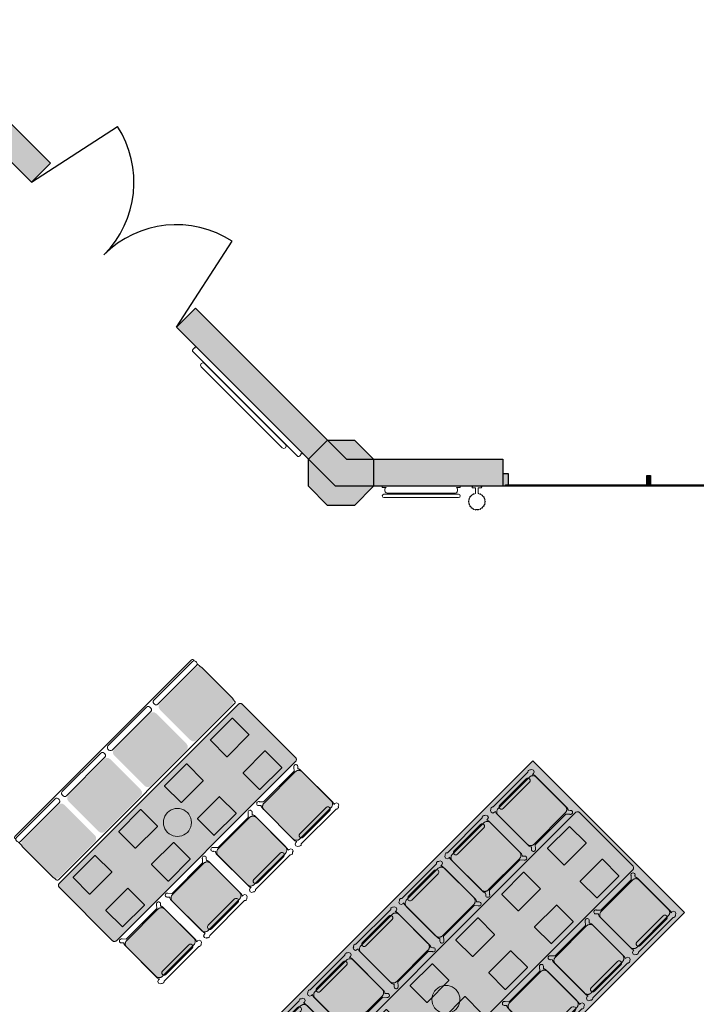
# Model space of a CAD drawing. Extents: x 2172.2 to 2210.6, y 415.3 to 458.1.
# Tile 24 of 27: x 2182.3 to 2188.5, y 448.8 to 457.9. Entities that reach past the tile are written whole.
import ezdxf

# ---------------------------------------------------------------- set-up
doc = ezdxf.new("R2010")
doc.units = 0
for name, color, linetype, lineweight in [('AYAA_B2_BANQUETTES', 7, 'Continuous', 18), ('AYAA_B2_CHAIRS', 7, 'Continuous', 18), ('AYAA_B2_COLUMNS', 8, 'Continuous', 30), ('AYAA_B2_FINE_DETAIL', 8, 'Continuous', 9), ('AYAA_B2_FLOOR_DECOR', 32, 'Continuous', 9), ('AYAA_B2_GLAZING', 4, 'Continuous', 13), ('AYAA_B2_TABLES', 7, 'Continuous', 18), ('AYAA_B2_WALL_DECOR', 32, 'Continuous', 13), ('AYAA_B2_WALL_LIGHTS', 32, 'Continuous', 13), ('AYAA_B2_WALLS', 7, 'Continuous', 30)]:
    doc.layers.add(name, color=color, linetype=linetype, lineweight=lineweight)

# ---------------------------------------------------------------- blocks, each defined once
blk = doc.blocks.new('AYAA_B2_ARCHITECTURE')
at = {"layer": 'AYAA_B2_COLUMNS', "true_color": 0xc2b092}
blk.add_hatch(color=256, dxfattribs=at).paths.add_polyline_path([(-4.888579, 19.414322), (-5.065355, 19.591097), (-5.065322, 19.841131), (-4.888579, 20.01787), (-4.638581, 20.01787), (-4.461805, 19.841095), (-4.461805, 19.591097), (-4.638581, 19.414322)])
at = {"layer": 'AYAA_B2_WALLS', "true_color": 0xe4e1d8}
for points in [[(-8.96358, 23.739319), (-8.786804, 23.916096), (-7.45641, 22.585703), (-7.633187, 22.408926)], [(-3.26358, 19.591097), (-4.815357, 19.591097), (-6.289684, 21.065424), (-6.112907, 21.242199), (-4.711805, 19.841097), (-3.26358, 19.841097)], [(-3.26158, 19.711096), (-3.21558, 19.711096), (-3.21558, 19.591097), (-3.26158, 19.591097)], [(-1.93058, 19.691095), (-1.89658, 19.691095), (-1.89658, 19.591097), (-1.93058, 19.591097)]]:
    blk.add_hatch(color=256, dxfattribs=at).paths.add_polyline_path(points)
at = {"layer": 'AYAA_B2_COLUMNS', "linetype": 'Continuous', "lineweight": -2}
blk.add_lwpolyline([(-4.888579, 19.414322), (-5.065355, 19.591097), (-5.065322, 19.841131), (-4.888579, 20.01787), (-4.638581, 20.01787), (-4.461805, 19.841095), (-4.461805, 19.591097), (-4.638581, 19.414322)], close=True, dxfattribs=at)
at = {"layer": 'AYAA_B2_GLAZING', "linetype": 'Continuous', "lineweight": -2}
blk.add_lwpolyline([(2.11142, 19.591097), (-3.23858, 19.591097), (-3.23858, 19.606096), (2.11142, 19.606096)], close=True, dxfattribs=at)
at = {"layer": 'AYAA_B2_WALLS', "linetype": 'Continuous', "lineweight": -2}
for points in [[(-8.96358, 23.739319), (-8.786804, 23.916096), (-7.45641, 22.585703), (-7.633187, 22.408926)], [(-3.26358, 19.591097), (-4.815357, 19.591097), (-6.289684, 21.065424), (-6.112907, 21.242199), (-4.711805, 19.841097), (-3.26358, 19.841097)], [(-3.26158, 19.711096), (-3.21558, 19.711096), (-3.21558, 19.591097), (-3.26158, 19.591097)], [(-1.93058, 19.691095), (-1.89658, 19.691095), (-1.89658, 19.591097), (-1.93058, 19.591097)]]:
    blk.add_lwpolyline(points, close=True, dxfattribs=at)
blk = doc.blocks.new('AYAA_B2_DOOR_D1')
at = {"color": 0, "linetype": 'Continuous'}
for points in [[(-0.95, 0), (-0.7525, 0.9292)], [(0.95, 0), (0.7525, 0.9292)]]:
    blk.add_lwpolyline(points, dxfattribs=at)
at = {"color": 0}
for centre, start, end in [((-0.95, 0), 0, 78), ((0.95, 0), 102, 180)]:
    blk.add_arc(centre, 0.95, start, end, dxfattribs=at)
blk = doc.blocks.new('AYAA_B2_FLOOR_DECOR_05')
at = {"true_color": 0xa16b4f}
h = blk.add_hatch(color=256, dxfattribs=at)
h.paths.add_polyline_path([(2.134999, 0.99455), (2.134999, -0.99455), (-2.134999, -0.99455), (-2.134999, 0.99455)])
h.paths.add_polyline_path([(2.070949, -0.964714), (2.070949, 0.964714), (-2.070949, 0.964714), (-2.070949, -0.964714)], flags=0)
at = {"true_color": 0x3d3b33}
h = blk.add_hatch(color=256, dxfattribs=at)
h.paths.add_polyline_path([(2.070949, 0.964714), (2.070949, -0.964714), (-2.070949, -0.964714), (-2.070949, 0.964714)])
h.paths.add_polyline_path([(-2.045329, -0.952779), (2.045329, -0.952779), (2.045329, 0.952779), (-2.045329, 0.952779)], flags=0)
at = {"true_color": 0xa16b4f}
h = blk.add_hatch(color=256, dxfattribs=at)
h.paths.add_polyline_path([(2.045329, 0.952779), (2.045329, -0.952779), (-2.045329, -0.952779), (-2.045329, 0.952779)])
h.paths.add_polyline_path([(-1.955659, -0.911008), (1.955659, -0.911008), (1.955659, 0.911008), (-1.955659, 0.911008)], flags=0)
at = {"true_color": 0x3d3b33}
h = blk.add_hatch(color=256, dxfattribs=at)
h.paths.add_polyline_path([(1.955659, -0.911008), (-1.955659, -0.911008), (-1.955659, 0.911008), (1.955659, 0.911008)])
h.paths.add_polyline_path([(-1.930039, -0.899073), (1.930039, -0.899073), (1.930039, 0.899074), (-1.930039, 0.899074)], flags=0)
at = {"true_color": 0xa16b4f}
h = blk.add_hatch(color=256, dxfattribs=at)
h.paths.add_polyline_path([(1.930039, 0.899074), (1.930039, -0.899073), (-1.930039, -0.899073), (-1.930039, 0.899074)])
h.paths.add_polyline_path([(1.4518, 0.845368), (1.04615, 0.696185), (1.4518, 0.547003), (1.857449, 0.696185)], flags=0)
h.paths.add_polyline_path([(1.04615, 0.338147), (1.4518, 0.188965), (1.857449, 0.338147), (1.4518, 0.48733)], flags=0)
h.paths.add_polyline_path([(1.04615, -0.019891), (1.4518, -0.169073), (1.857449, -0.019891), (1.4518, 0.129292)], flags=0)
h.paths.add_polyline_path([(1.04615, -0.377929), (1.4518, -0.527112), (1.857449, -0.377929), (1.4518, -0.228746)], flags=0)
h.paths.add_polyline_path([(1.04615, -0.735967), (1.4518, -0.88515), (1.857449, -0.735967), (1.4518, -0.586785)], flags=0)
h.paths.add_polyline_path([(0.4697, -0.228746), (0.06405, -0.377929), (0.4697, -0.527112), (0.87535, -0.377929)], flags=0)
h.paths.add_polyline_path([(0.87535, 0.696185), (0.4697, 0.845368), (0.06405, 0.696185), (0.4697, 0.547003)], flags=0)
h.paths.add_polyline_path([(0.4697, 0.48733), (0.06405, 0.338147), (0.4697, 0.188965), (0.87535, 0.338147)], flags=0)
h.paths.add_polyline_path([(0.4697, 0.129292), (0.06405, -0.019891), (0.4697, -0.169073), (0.87535, -0.019891)], flags=0)
h.paths.add_polyline_path([(0.4697, -0.586785), (0.06405, -0.735967), (0.4697, -0.88515), (0.87535, -0.735967)], flags=0)
h.paths.add_polyline_path([(-0.5124, 0.547003), (-0.10675, 0.696185), (-0.5124, 0.845368), (-0.91805, 0.696185)], flags=0)
h.paths.add_polyline_path([(-0.91805, 0.338147), (-0.5124, 0.188965), (-0.10675, 0.338147), (-0.5124, 0.48733)], flags=0)
h.paths.add_polyline_path([(-0.91805, -0.019891), (-0.5124, -0.169073), (-0.10675, -0.019891), (-0.5124, 0.129292)], flags=0)
h.paths.add_polyline_path([(-0.91805, -0.377929), (-0.5124, -0.527112), (-0.10675, -0.377929), (-0.5124, -0.228746)], flags=0)
h.paths.add_polyline_path([(-0.91805, -0.735967), (-0.5124, -0.88515), (-0.10675, -0.735967), (-0.5124, -0.586785)], flags=0)
h.paths.add_polyline_path([(-1.08885, 0.696185), (-1.4945, 0.845368), (-1.900149, 0.696185), (-1.4945, 0.547003)], flags=0)
h.paths.add_polyline_path([(-1.08885, 0.338147), (-1.4945, 0.48733), (-1.900149, 0.338147), (-1.4945, 0.188965)], flags=0)
h.paths.add_polyline_path([(-1.08885, -0.019891), (-1.4945, 0.129292), (-1.900149, -0.019891), (-1.4945, -0.169073)], flags=0)
h.paths.add_polyline_path([(-1.08885, -0.377929), (-1.4945, -0.228746), (-1.900149, -0.377929), (-1.4945, -0.527112)], flags=0)
h.paths.add_polyline_path([(-1.08885, -0.735967), (-1.4945, -0.586785), (-1.900149, -0.735967), (-1.4945, -0.88515)], flags=0)
at = {"true_color": 0xe6decc}
h = blk.add_hatch(color=256, dxfattribs=at)
h.paths.add_polyline_path([(-1.900149, 0.696185), (-1.4945, 0.845368), (-1.08885, 0.696185), (-1.4945, 0.547003)])
h.paths.add_polyline_path([(-1.25965, 0.696185), (-1.4945, 0.783706), (-1.72935, 0.696185), (-1.4945, 0.608665)], flags=0)
h = blk.add_hatch(color=256, dxfattribs=at)
h.paths.add_polyline_path([(-0.91805, 0.696185), (-0.5124, 0.845368), (-0.10675, 0.696185), (-0.5124, 0.547003)])
h.paths.add_polyline_path([(-0.27755, 0.696185), (-0.5124, 0.783706), (-0.74725, 0.696185), (-0.5124, 0.608665)], flags=0)
h = blk.add_hatch(color=256, dxfattribs=at)
h.paths.add_polyline_path([(0.06405, 0.696185), (0.4697, 0.845368), (0.87535, 0.696185), (0.4697, 0.547003)])
h.paths.add_polyline_path([(0.70455, 0.696185), (0.4697, 0.783706), (0.23485, 0.696185), (0.4697, 0.608665)], flags=0)
h = blk.add_hatch(color=256, dxfattribs=at)
h.paths.add_polyline_path([(1.04615, 0.696185), (1.4518, 0.845368), (1.857449, 0.696185), (1.4518, 0.547003)])
h.paths.add_polyline_path([(1.68665, 0.696185), (1.4518, 0.783706), (1.21695, 0.696185), (1.4518, 0.608665)], flags=0)
at = {"true_color": 0x757d5e}
for points in [[(-1.4945, 0.608665), (-1.72935, 0.696185), (-1.4945, 0.783706), (-1.25965, 0.696185)], [(-0.74725, 0.696185), (-0.5124, 0.783706), (-0.27755, 0.696185), (-0.5124, 0.608665)], [(0.23485, 0.696185), (0.4697, 0.783706), (0.70455, 0.696185), (0.4697, 0.608665)], [(1.68665, 0.696185), (1.4518, 0.608665), (1.21695, 0.696185), (1.4518, 0.783706)], [(-1.4945, 0.425668), (-1.25965, 0.338147), (-1.4945, 0.250627), (-1.72935, 0.338147)], [(-0.5124, 0.425668), (-0.27755, 0.338147), (-0.5124, 0.250627), (-0.74725, 0.338147)], [(0.4697, 0.250627), (0.23485, 0.338147), (0.4697, 0.425668), (0.70455, 0.338147)], [(1.4518, 0.250627), (1.21695, 0.338147), (1.4518, 0.425668), (1.68665, 0.338147)], [(-1.4945, -0.107411), (-1.72935, -0.019891), (-1.4945, 0.06763), (-1.25965, -0.019891)], [(-0.74725, -0.019891), (-0.5124, 0.06763), (-0.27755, -0.019891), (-0.5124, -0.107411)], [(0.23485, -0.019891), (0.4697, 0.06763), (0.70455, -0.019891), (0.4697, -0.107411)], [(1.4518, 0.06763), (1.68665, -0.019891), (1.4518, -0.107411), (1.21695, -0.019891)], [(-1.4945, -0.465449), (-1.72935, -0.377929), (-1.4945, -0.290409), (-1.25965, -0.377929)], [(-0.27755, -0.377929), (-0.5124, -0.465449), (-0.74725, -0.377929), (-0.5124, -0.290409)], [(0.70455, -0.377929), (0.4697, -0.465449), (0.23485, -0.377929), (0.4697, -0.290409)], [(1.68665, -0.377929), (1.4518, -0.465449), (1.21695, -0.377929), (1.4518, -0.290409)], [(-1.72935, -0.735967), (-1.4945, -0.648447), (-1.25965, -0.735967), (-1.4945, -0.823488)], [(-0.27755, -0.735967), (-0.5124, -0.823488), (-0.74725, -0.735967), (-0.5124, -0.648447)], [(0.23485, -0.735967), (0.4697, -0.648447), (0.70455, -0.735967), (0.4697, -0.823488)], [(1.21695, -0.735967), (1.4518, -0.648447), (1.68665, -0.735967), (1.4518, -0.823488)]]:
    blk.add_hatch(color=256, dxfattribs=at).paths.add_polyline_path(points)
at = {"true_color": 0xe6decc}
h = blk.add_hatch(color=256, dxfattribs=at)
h.paths.add_polyline_path([(-1.4945, 0.188965), (-1.900149, 0.338147), (-1.4945, 0.48733), (-1.08885, 0.338147)])
h.paths.add_polyline_path([(-1.72935, 0.338147), (-1.4945, 0.250627), (-1.25965, 0.338147), (-1.4945, 0.425668)], flags=0)
h = blk.add_hatch(color=256, dxfattribs=at)
h.paths.add_polyline_path([(-0.10675, 0.338147), (-0.5124, 0.188965), (-0.91805, 0.338147), (-0.5124, 0.48733)])
h.paths.add_polyline_path([(-0.27755, 0.338147), (-0.5124, 0.425668), (-0.74725, 0.338147), (-0.5124, 0.250627)], flags=0)
h = blk.add_hatch(color=256, dxfattribs=at)
h.paths.add_polyline_path([(0.06405, 0.338147), (0.4697, 0.48733), (0.87535, 0.338147), (0.4697, 0.188965)])
h.paths.add_polyline_path([(0.4697, 0.250627), (0.70455, 0.338147), (0.4697, 0.425668), (0.23485, 0.338147)], flags=0)
h = blk.add_hatch(color=256, dxfattribs=at)
h.paths.add_polyline_path([(1.04615, 0.338147), (1.4518, 0.48733), (1.857449, 0.338147), (1.4518, 0.188965)])
h.paths.add_polyline_path([(1.4518, 0.250627), (1.68665, 0.338147), (1.4518, 0.425668), (1.21695, 0.338147)], flags=0)
h = blk.add_hatch(color=256, dxfattribs=at)
h.paths.add_polyline_path([(-1.08885, -0.019891), (-1.4945, -0.169073), (-1.900149, -0.019891), (-1.4945, 0.129292)])
h.paths.add_polyline_path([(-1.72935, -0.019891), (-1.4945, -0.107411), (-1.25965, -0.019891), (-1.4945, 0.06763)], flags=0)
h = blk.add_hatch(color=256, dxfattribs=at)
h.paths.add_polyline_path([(-0.10675, -0.019891), (-0.5124, -0.169073), (-0.91805, -0.019891), (-0.5124, 0.129292)])
h.paths.add_polyline_path([(-0.74725, -0.019891), (-0.5124, -0.107411), (-0.27755, -0.019891), (-0.5124, 0.06763)], flags=0)
h = blk.add_hatch(color=256, dxfattribs=at)
h.paths.add_polyline_path([(0.87535, -0.019891), (0.4697, -0.169073), (0.06405, -0.019891), (0.4697, 0.129292)])
h.paths.add_polyline_path([(0.23485, -0.019891), (0.4697, -0.107411), (0.70455, -0.019891), (0.4697, 0.06763)], flags=0)
h = blk.add_hatch(color=256, dxfattribs=at)
h.paths.add_polyline_path([(1.857449, -0.019891), (1.4518, -0.169073), (1.04615, -0.019891), (1.4518, 0.129292)])
h.paths.add_polyline_path([(1.4518, -0.107411), (1.68665, -0.019891), (1.4518, 0.06763), (1.21695, -0.019891)], flags=0)
h = blk.add_hatch(color=256, dxfattribs=at)
h.paths.add_polyline_path([(-1.900149, -0.377929), (-1.4945, -0.228746), (-1.08885, -0.377929), (-1.4945, -0.527112)])
h.paths.add_polyline_path([(-1.4945, -0.465449), (-1.25965, -0.377929), (-1.4945, -0.290409), (-1.72935, -0.377929)], flags=0)
h = blk.add_hatch(color=256, dxfattribs=at)
h.paths.add_polyline_path([(-0.91805, -0.377929), (-0.5124, -0.228746), (-0.10675, -0.377929), (-0.5124, -0.527112)])
h.paths.add_polyline_path([(-0.27755, -0.377929), (-0.5124, -0.290409), (-0.74725, -0.377929), (-0.5124, -0.465449)], flags=0)
h = blk.add_hatch(color=256, dxfattribs=at)
h.paths.add_polyline_path([(0.4697, -0.527112), (0.06405, -0.377929), (0.4697, -0.228746), (0.87535, -0.377929)])
h.paths.add_polyline_path([(0.70455, -0.377929), (0.4697, -0.290409), (0.23485, -0.377929), (0.4697, -0.465449)], flags=0)
h = blk.add_hatch(color=256, dxfattribs=at)
h.paths.add_polyline_path([(1.04615, -0.377929), (1.4518, -0.228746), (1.857449, -0.377929), (1.4518, -0.527112)])
h.paths.add_polyline_path([(1.4518, -0.465449), (1.68665, -0.377929), (1.4518, -0.290409), (1.21695, -0.377929)], flags=0)
h = blk.add_hatch(color=256, dxfattribs=at)
h.paths.add_polyline_path([(-1.900149, -0.735967), (-1.4945, -0.586785), (-1.08885, -0.735967), (-1.4945, -0.88515)])
h.paths.add_polyline_path([(-1.25965, -0.735967), (-1.4945, -0.648447), (-1.72935, -0.735967), (-1.4945, -0.823488)], flags=0)
h = blk.add_hatch(color=256, dxfattribs=at)
h.paths.add_polyline_path([(-0.10675, -0.735967), (-0.5124, -0.88515), (-0.91805, -0.735967), (-0.5124, -0.586785)])
h.paths.add_polyline_path([(-0.27755, -0.735967), (-0.5124, -0.648447), (-0.74725, -0.735967), (-0.5124, -0.823488)], flags=0)
h = blk.add_hatch(color=256, dxfattribs=at)
h.paths.add_polyline_path([(0.06405, -0.735967), (0.4697, -0.586785), (0.87535, -0.735967), (0.4697, -0.88515)])
h.paths.add_polyline_path([(0.70455, -0.735967), (0.4697, -0.648447), (0.23485, -0.735967), (0.4697, -0.823488)], flags=0)
h = blk.add_hatch(color=256, dxfattribs=at)
h.paths.add_polyline_path([(1.857449, -0.735967), (1.4518, -0.88515), (1.04615, -0.735967), (1.4518, -0.586785)])
h.paths.add_polyline_path([(1.68665, -0.735967), (1.4518, -0.648447), (1.21695, -0.735967), (1.4518, -0.823488)], flags=0)
at = {"color": 0, "linetype": 'Continuous', "lineweight": -2}
blk.add_lwpolyline([(-2.134999, 0.99455), (2.134999, 0.99455), (2.134999, -0.99455), (-2.134999, -0.99455)], close=True, dxfattribs=at)
blk = doc.blocks.new('AYAA_B2_DINING_7')
at = {"true_color": 0xefe8d6}
blk.add_hatch(color=256, dxfattribs=at).paths.add_polyline_path([(-2.099692, -0.353911), (-2.1, -0.35), (-2.1, 0.35), (-2.099692, 0.353911), (-2.098776, 0.357725), (-2.097275, 0.36135), (-2.095225, 0.364695), (-2.092678, 0.367678), (-2.089695, 0.370225), (-2.08635, 0.372275), (-2.082726, 0.373776), (-2.078911, 0.374692), (-2.075, 0.375), (2.075, 0.375), (2.078911, 0.374692), (2.082726, 0.373776), (2.08635, 0.372275), (2.089695, 0.370225), (2.092678, 0.367678), (2.095225, 0.364695), (2.097275, 0.36135), (2.098776, 0.357725), (2.099692, 0.353911), (2.1, 0.35), (2.1, -0.35), (2.099692, -0.353911), (2.098776, -0.357725), (2.097275, -0.36135), (2.095225, -0.364695), (2.092678, -0.367678), (2.089695, -0.370225), (2.08635, -0.372275), (2.082726, -0.373776), (2.078911, -0.374692), (2.075, -0.375), (-2.075, -0.375), (-2.078911, -0.374692), (-2.082726, -0.373776), (-2.08635, -0.372275), (-2.089695, -0.370225), (-2.092678, -0.367678), (-2.095225, -0.364695), (-2.097275, -0.36135), (-2.098776, -0.357725)])
at = {"color": 0, "linetype": 'Continuous', "lineweight": -2}
blk.add_lwpolyline([(-2.098776, 0.357725), (-2.097275, 0.36135), (-2.095225, 0.364695), (-2.092678, 0.367678), (-2.089695, 0.370225), (-2.08635, 0.372275), (-2.082726, 0.373776), (-2.078911, 0.374692), (-2.075, 0.375), (2.075, 0.375), (2.078911, 0.374692), (2.082726, 0.373776), (2.08635, 0.372275), (2.089695, 0.370225), (2.092678, 0.367678), (2.095225, 0.364695), (2.097275, 0.36135), (2.098776, 0.357725), (2.099692, 0.353911), (2.1, 0.35), (2.1, -0.35), (2.099692, -0.353911), (2.098776, -0.357725), (2.097275, -0.36135), (2.095225, -0.364695), (2.092678, -0.367678), (2.089695, -0.370225), (2.08635, -0.372275), (2.082726, -0.373776), (2.078911, -0.374692), (2.075, -0.375), (-2.075, -0.375), (-2.078911, -0.374692), (-2.082726, -0.373776), (-2.08635, -0.372275), (-2.089695, -0.370225), (-2.092678, -0.367678), (-2.095225, -0.364695), (-2.097275, -0.36135), (-2.098776, -0.357725), (-2.099692, -0.353911), (-2.1, -0.35), (-2.1, 0.35), (-2.099692, 0.353911)], close=True, dxfattribs=at)
at = {"layer": 'AYAA_B2_FINE_DETAIL', "linetype": 'Continuous', "lineweight": -2}
for points in [[(-1.944733, 0.323999), (-1.943999, 0.324733), (-1.943, 0.325), (-1.657, 0.325), (-1.656001, 0.324733), (-1.655267, 0.323999), (-1.655, 0.323), (-1.655, 0.107), (-1.655267, 0.106001), (-1.656001, 0.105267), (-1.657, 0.105), (-1.943, 0.105), (-1.943999, 0.105267), (-1.944733, 0.106001), (-1.945, 0.107), (-1.945, 0.323)], [(-1.343, 0.325), (-1.057, 0.325), (-1.056001, 0.324733), (-1.055267, 0.323999), (-1.055, 0.323), (-1.055, 0.107), (-1.055267, 0.106001), (-1.056001, 0.105267), (-1.057, 0.105), (-1.343, 0.105), (-1.343999, 0.105267), (-1.344733, 0.106001), (-1.345, 0.107), (-1.345, 0.323), (-1.344733, 0.323999), (-1.343999, 0.324733)], [(-0.744733, 0.323999), (-0.743999, 0.324733), (-0.743, 0.325), (-0.457, 0.325), (-0.456001, 0.324733), (-0.455267, 0.323999), (-0.455, 0.323), (-0.455, 0.107), (-0.455267, 0.106001), (-0.456001, 0.105267), (-0.457, 0.105), (-0.743, 0.105), (-0.743999, 0.105267), (-0.744733, 0.106001), (-0.745, 0.107), (-0.745, 0.323)], [(-0.143, 0.325), (0.143, 0.325), (0.143999, 0.324733), (0.144733, 0.323999), (0.145, 0.323), (0.145, 0.107), (0.144733, 0.106001), (0.143999, 0.105267), (0.143, 0.105), (-0.143, 0.105), (-0.143999, 0.105267), (-0.144733, 0.106001), (-0.145, 0.107), (-0.145, 0.323), (-0.144733, 0.323999), (-0.143999, 0.324733)], [(0.457, 0.325), (0.743, 0.325), (0.743999, 0.324733), (0.744733, 0.323999), (0.745, 0.323), (0.745, 0.107), (0.744733, 0.106001), (0.743999, 0.105267), (0.743, 0.105), (0.457, 0.105), (0.456001, 0.105267), (0.455267, 0.106001), (0.455, 0.107), (0.455, 0.323), (0.455267, 0.323999), (0.456001, 0.324733)], [(1.057, 0.325), (1.343, 0.325), (1.343999, 0.324733), (1.344733, 0.323999), (1.345, 0.323), (1.345, 0.107), (1.344733, 0.106001), (1.343999, 0.105267), (1.343, 0.105), (1.057, 0.105), (1.056001, 0.105267), (1.055267, 0.106001), (1.055, 0.107), (1.055, 0.323), (1.055267, 0.323999), (1.056001, 0.324733)], [(1.655, 0.323), (1.655267, 0.323999), (1.656001, 0.324733), (1.657, 0.325), (1.943, 0.325), (1.943999, 0.324733), (1.944733, 0.323999), (1.945, 0.323), (1.945, 0.107), (1.944733, 0.106001), (1.943999, 0.105267), (1.943, 0.105), (1.657, 0.105), (1.656001, 0.105267), (1.655267, 0.106001), (1.655, 0.107)], [(-0.123637, 0.040172), (-0.115831, 0.059019), (-0.105172, 0.076412), (-0.091924, 0.091924), (-0.076412, 0.105172), (-0.059019, 0.115831), (-0.040172, 0.123637), (-0.020336, 0.128399), (0, 0.13), (0.020336, 0.128399), (0.040172, 0.123637), (0.059019, 0.115831), (0.076412, 0.105172), (0.091924, 0.091924), (0.105172, 0.076412), (0.115831, 0.059019), (0.123637, 0.040172), (0.128399, 0.020336), (0.13, 0), (0.128399, -0.020336), (0.123637, -0.040172), (0.115831, -0.059019), (0.105172, -0.076412), (0.091924, -0.091924), (0.076412, -0.105172), (0.059019, -0.115831), (0.040172, -0.123637), (0.020336, -0.128399), (0, -0.13), (-0.020336, -0.128399), (-0.040172, -0.123637), (-0.059019, -0.115831), (-0.076412, -0.105172), (-0.091924, -0.091924), (-0.105172, -0.076412), (-0.115831, -0.059019), (-0.123637, -0.040172), (-0.128399, -0.020336), (-0.13, 0), (-0.128399, 0.020336)], [(-1.655267, -0.106001), (-1.655, -0.107), (-1.655, -0.323), (-1.655267, -0.323999), (-1.656001, -0.324733), (-1.657, -0.325), (-1.943, -0.325), (-1.943999, -0.324733), (-1.944733, -0.323999), (-1.945, -0.323), (-1.945, -0.107), (-1.944733, -0.106001), (-1.943999, -0.105267), (-1.943, -0.105), (-1.657, -0.105), (-1.656001, -0.105267)], [(-1.344733, -0.106001), (-1.343999, -0.105267), (-1.343, -0.105), (-1.057, -0.105), (-1.056001, -0.105267), (-1.055267, -0.106001), (-1.055, -0.107), (-1.055, -0.323), (-1.055267, -0.323999), (-1.056001, -0.324733), (-1.057, -0.325), (-1.343, -0.325), (-1.343999, -0.324733), (-1.344733, -0.323999), (-1.345, -0.323), (-1.345, -0.107)], [(-0.744733, -0.106001), (-0.743999, -0.105267), (-0.743, -0.105), (-0.457, -0.105), (-0.456001, -0.105267), (-0.455267, -0.106001), (-0.455, -0.107), (-0.455, -0.323), (-0.455267, -0.323999), (-0.456001, -0.324733), (-0.457, -0.325), (-0.743, -0.325), (-0.743999, -0.324733), (-0.744733, -0.323999), (-0.745, -0.323), (-0.745, -0.107)], [(-0.143, -0.105), (0.143, -0.105), (0.143999, -0.105267), (0.144733, -0.106001), (0.145, -0.107), (0.145, -0.323), (0.144733, -0.323999), (0.143999, -0.324733), (0.143, -0.325), (-0.143, -0.325), (-0.143999, -0.324733), (-0.144733, -0.323999), (-0.145, -0.323), (-0.145, -0.107), (-0.144733, -0.106001), (-0.143999, -0.105267)], [(0.455267, -0.106001), (0.456001, -0.105267), (0.457, -0.105), (0.743, -0.105), (0.743999, -0.105267), (0.744733, -0.106001), (0.745, -0.107), (0.745, -0.323), (0.744733, -0.323999), (0.743999, -0.324733), (0.743, -0.325), (0.457, -0.325), (0.456001, -0.324733), (0.455267, -0.323999), (0.455, -0.323), (0.455, -0.107)], [(1.057, -0.105), (1.343, -0.105), (1.343999, -0.105267), (1.344733, -0.106001), (1.345, -0.107), (1.345, -0.323), (1.344733, -0.323999), (1.343999, -0.324733), (1.343, -0.325), (1.057, -0.325), (1.056001, -0.324733), (1.055267, -0.323999), (1.055, -0.323), (1.055, -0.107), (1.055267, -0.106001), (1.056001, -0.105267)], [(1.657, -0.105), (1.943, -0.105), (1.943999, -0.105267), (1.944733, -0.106001), (1.945, -0.107), (1.945, -0.323), (1.944733, -0.323999), (1.943999, -0.324733), (1.943, -0.325), (1.657, -0.325), (1.656001, -0.324733), (1.655267, -0.323999), (1.655, -0.323), (1.655, -0.107), (1.655267, -0.106001), (1.656001, -0.105267)]]:
    blk.add_lwpolyline(points, close=True, dxfattribs=at)
blk = doc.blocks.new('AYAA_B2_CHAIR_IVORY')
at = {"true_color": 0xeee6d3}
blk.add_hatch(color=256, dxfattribs=at).paths.add_polyline_path([(-0.247475, -0.204863), (-0.248872, -0.200013), (-0.249717, -0.195038), (-0.25, -0.19), (-0.25, 0.19), (-0.249717, 0.195038), (-0.248872, 0.200013), (-0.247475, 0.204863), (-0.245544, 0.209525), (-0.243103, 0.213941), (-0.240182, 0.218057), (-0.23682, 0.22182), (-0.233057, 0.225182), (-0.228941, 0.228103), (-0.224525, 0.230544), (-0.219863, 0.232475), (-0.215013, 0.233872), (-0.210038, 0.234717), (-0.205, 0.235), (0.205, 0.235), (0.210038, 0.234717), (0.215013, 0.233872), (0.219863, 0.232475), (0.224525, 0.230544), (0.228941, 0.228103), (0.233057, 0.225182), (0.23682, 0.22182), (0.240182, 0.218057), (0.243103, 0.213941), (0.245544, 0.209525), (0.247475, 0.204863), (0.248872, 0.200013), (0.249717, 0.195038), (0.25, 0.19), (0.25, -0.19), (0.249717, -0.195038), (0.248872, -0.200013), (0.247475, -0.204863), (0.245544, -0.209525), (0.243103, -0.213941), (0.240182, -0.218057), (0.23682, -0.22182), (0.233057, -0.225182), (0.228941, -0.228103), (0.224525, -0.230544), (0.219863, -0.232475), (0.215013, -0.233872), (0.210038, -0.234717), (0.205, -0.235), (-0.205, -0.235), (-0.210038, -0.234717), (-0.215013, -0.233872), (-0.219863, -0.232475), (-0.224525, -0.230544), (-0.228941, -0.228103), (-0.233057, -0.225182), (-0.23682, -0.22182), (-0.240182, -0.218057), (-0.243103, -0.213941), (-0.245544, -0.209525)])
at = {"color": 0, "linetype": 'Continuous', "lineweight": -2}
for points in [[(-0.255, -0.233), (-0.242972, -0.233), (-0.245992, -0.22998), (-0.25, -0.215), (-0.25, 0.215), (-0.245992, 0.22998), (-0.240149, 0.235823), (-0.252556, 0.249383), (-0.254118, 0.250179), (-0.258321, 0.254382), (-0.26102, 0.259679), (-0.26195, 0.26555), (-0.26102, 0.271421), (-0.258321, 0.276718), (-0.254118, 0.280921), (-0.248821, 0.28362), (-0.24295, 0.28455), (-0.237079, 0.28362), (-0.231782, 0.280921), (-0.227579, 0.276718), (-0.22608, 0.273776), (-0.20172, 0.24715), (-0.200943, 0.245), (0.200943, 0.245), (0.20172, 0.24715), (0.22608, 0.273776), (0.227579, 0.276718), (0.231782, 0.280921), (0.237079, 0.28362), (0.24295, 0.28455), (0.248821, 0.28362), (0.254118, 0.280921), (0.258321, 0.276718), (0.26102, 0.271421), (0.26195, 0.26555), (0.26102, 0.259679), (0.258321, 0.254382), (0.254118, 0.250179), (0.252556, 0.249383), (0.240149, 0.235823), (0.245992, 0.22998), (0.25, 0.215), (0.25, -0.215), (0.245992, -0.22998), (0.242972, -0.233), (0.255, -0.233), (0.270556, -0.239444), (0.277, -0.255), (0.270556, -0.270556), (0.259027, -0.275332), (0.258321, -0.276718), (0.254118, -0.280921), (0.248821, -0.28362), (0.24295, -0.28455), (0.237079, -0.28362), (0.231782, -0.280921), (0.227861, -0.277), (-0.227861, -0.277), (-0.231782, -0.280921), (-0.237079, -0.28362), (-0.24295, -0.28455), (-0.248821, -0.28362), (-0.254118, -0.280921), (-0.258321, -0.276718), (-0.259027, -0.275332), (-0.270556, -0.270556), (-0.277, -0.255), (-0.270556, -0.239444)], [(-0.247475, -0.204863), (-0.248872, -0.200013), (-0.249717, -0.195038), (-0.25, -0.19), (-0.25, 0.19), (-0.249717, 0.195038), (-0.248872, 0.200013), (-0.247475, 0.204863), (-0.245544, 0.209525), (-0.243103, 0.213941), (-0.240182, 0.218057), (-0.23682, 0.22182), (-0.233057, 0.225182), (-0.228941, 0.228103), (-0.224525, 0.230544), (-0.219863, 0.232475), (-0.215013, 0.233872), (-0.210038, 0.234717), (-0.205, 0.235), (0.205, 0.235), (0.210038, 0.234717), (0.215013, 0.233872), (0.219863, 0.232475), (0.224525, 0.230544), (0.228941, 0.228103), (0.233057, 0.225182), (0.23682, 0.22182), (0.240182, 0.218057), (0.243103, 0.213941), (0.245544, 0.209525), (0.247475, 0.204863), (0.248872, 0.200013), (0.249717, 0.195038), (0.25, 0.19), (0.25, -0.19), (0.249717, -0.195038), (0.248872, -0.200013), (0.247475, -0.204863), (0.245544, -0.209525), (0.243103, -0.213941), (0.240182, -0.218057), (0.23682, -0.22182), (0.233057, -0.225182), (0.228941, -0.228103), (0.224525, -0.230544), (0.219863, -0.232475), (0.215013, -0.233872), (0.210038, -0.234717), (0.205, -0.235), (-0.205, -0.235), (-0.210038, -0.234717), (-0.215013, -0.233872), (-0.219863, -0.232475), (-0.224525, -0.230544), (-0.228941, -0.228103), (-0.233057, -0.225182), (-0.23682, -0.22182), (-0.240182, -0.218057), (-0.243103, -0.213941), (-0.245544, -0.209525)], [(-0.183735, -0.203506), (-0.1725, -0.2005), (0.1725, -0.2005), (0.183735, -0.203506), (0.191994, -0.211765), (0.195, -0.223), (0.191994, -0.234235), (0.183735, -0.242494), (0.1725, -0.2455), (-0.1725, -0.2455), (-0.183735, -0.242494), (-0.191994, -0.234235), (-0.195, -0.223), (-0.191994, -0.211765)]]:
    blk.add_lwpolyline(points, close=True, dxfattribs=at)
blk = doc.blocks.new('AYAA_B2_DINING_4')
at = {"true_color": 0xefe8d6}
blk.add_hatch(color=256, dxfattribs=at).paths.add_polyline_path([(-1.2, -0.35), (-1.2, 0.35), (-1.199692, 0.353911), (-1.198776, 0.357725), (-1.197275, 0.36135), (-1.195225, 0.364695), (-1.192678, 0.367678), (-1.189695, 0.370225), (-1.18635, 0.372275), (-1.182725, 0.373776), (-1.178911, 0.374692), (-1.175, 0.375), (1.175, 0.375), (1.178911, 0.374692), (1.182725, 0.373776), (1.18635, 0.372275), (1.189695, 0.370225), (1.192678, 0.367678), (1.195225, 0.364695), (1.197275, 0.36135), (1.198776, 0.357725), (1.199692, 0.353911), (1.2, 0.35), (1.2, -0.35), (1.199692, -0.353911), (1.198776, -0.357725), (1.197275, -0.36135), (1.195225, -0.364695), (1.192678, -0.367678), (1.189695, -0.370225), (1.18635, -0.372275), (1.182725, -0.373776), (1.178911, -0.374692), (1.175, -0.375), (-1.175, -0.375), (-1.178911, -0.374692), (-1.182725, -0.373776), (-1.18635, -0.372275), (-1.189695, -0.370225), (-1.192678, -0.367678), (-1.195225, -0.364695), (-1.197275, -0.36135), (-1.198776, -0.357725), (-1.199692, -0.353911)])
at = {"color": 0, "linetype": 'Continuous', "lineweight": -2}
blk.add_lwpolyline([(-1.2, 0.35), (-1.199692, 0.353911), (-1.198776, 0.357725), (-1.197275, 0.36135), (-1.195225, 0.364695), (-1.192678, 0.367678), (-1.189695, 0.370225), (-1.18635, 0.372275), (-1.182725, 0.373776), (-1.178911, 0.374692), (-1.175, 0.375), (1.175, 0.375), (1.178911, 0.374692), (1.182725, 0.373776), (1.18635, 0.372275), (1.189695, 0.370225), (1.192678, 0.367678), (1.195225, 0.364695), (1.197275, 0.36135), (1.198776, 0.357725), (1.199692, 0.353911), (1.2, 0.35), (1.2, -0.35), (1.199692, -0.353911), (1.198776, -0.357725), (1.197275, -0.36135), (1.195225, -0.364695), (1.192678, -0.367678), (1.189695, -0.370225), (1.18635, -0.372275), (1.182725, -0.373776), (1.178911, -0.374692), (1.175, -0.375), (-1.175, -0.375), (-1.178911, -0.374692), (-1.182725, -0.373776), (-1.18635, -0.372275), (-1.189695, -0.370225), (-1.192678, -0.367678), (-1.195225, -0.364695), (-1.197275, -0.36135), (-1.198776, -0.357725), (-1.199692, -0.353911), (-1.2, -0.35)], close=True, dxfattribs=at)
at = {"layer": 'AYAA_B2_FINE_DETAIL', "linetype": 'Continuous', "lineweight": -2}
for points in [[(-1.043999, 0.324733), (-1.043, 0.325), (-0.757, 0.325), (-0.756001, 0.324733), (-0.755267, 0.323999), (-0.755, 0.323), (-0.755, 0.107), (-0.755267, 0.106001), (-0.756001, 0.105267), (-0.757, 0.105), (-1.043, 0.105), (-1.043999, 0.105267), (-1.044733, 0.106001), (-1.045, 0.107), (-1.045, 0.323), (-1.044733, 0.323999)], [(-0.156001, 0.324733), (-0.155267, 0.323999), (-0.155, 0.323), (-0.155, 0.107), (-0.155267, 0.106001), (-0.156001, 0.105267), (-0.157, 0.105), (-0.443, 0.105), (-0.443999, 0.105267), (-0.444733, 0.106001), (-0.445, 0.107), (-0.445, 0.323), (-0.444733, 0.323999), (-0.443999, 0.324733), (-0.443, 0.325), (-0.157, 0.325)], [(0.155267, 0.323999), (0.156001, 0.324733), (0.157, 0.325), (0.443, 0.325), (0.443999, 0.324733), (0.444733, 0.323999), (0.445, 0.323), (0.445, 0.107), (0.444733, 0.106001), (0.443999, 0.105267), (0.443, 0.105), (0.157, 0.105), (0.156001, 0.105267), (0.155267, 0.106001), (0.155, 0.107), (0.155, 0.323)], [(0.757, 0.325), (1.043, 0.325), (1.043999, 0.324733), (1.044733, 0.323999), (1.045, 0.323), (1.045, 0.107), (1.044733, 0.106001), (1.043999, 0.105267), (1.043, 0.105), (0.757, 0.105), (0.756001, 0.105267), (0.755267, 0.106001), (0.755, 0.107), (0.755, 0.323), (0.755267, 0.323999), (0.756001, 0.324733)], [(-0.123637, 0.040172), (-0.115831, 0.059019), (-0.105172, 0.076412), (-0.091924, 0.091924), (-0.076412, 0.105172), (-0.059019, 0.115831), (-0.040172, 0.123637), (-0.020336, 0.128399), (0, 0.13), (0.020336, 0.128399), (0.040172, 0.123637), (0.059019, 0.115831), (0.076412, 0.105172), (0.091924, 0.091924), (0.105172, 0.076412), (0.115831, 0.059019), (0.123637, 0.040172), (0.128399, 0.020336), (0.13, 0), (0.128399, -0.020336), (0.123637, -0.040172), (0.115831, -0.059019), (0.105172, -0.076412), (0.091924, -0.091924), (0.076412, -0.105172), (0.059019, -0.115831), (0.040172, -0.123637), (0.020336, -0.128399), (0, -0.13), (-0.020336, -0.128399), (-0.040172, -0.123637), (-0.059019, -0.115831), (-0.076412, -0.105172), (-0.091924, -0.091924), (-0.105172, -0.076412), (-0.115831, -0.059019), (-0.123637, -0.040172), (-0.128399, -0.020336), (-0.13, 0), (-0.128399, 0.020336)], [(-0.756001, -0.105267), (-0.755267, -0.106001), (-0.755, -0.107), (-0.755, -0.323), (-0.755267, -0.323999), (-0.756001, -0.324733), (-0.757, -0.325), (-1.043, -0.325), (-1.043999, -0.324733), (-1.044733, -0.323999), (-1.045, -0.323), (-1.045, -0.107), (-1.044733, -0.106001), (-1.043999, -0.105267), (-1.043, -0.105), (-0.757, -0.105)], [(-0.443, -0.105), (-0.157, -0.105), (-0.156001, -0.105267), (-0.155267, -0.106001), (-0.155, -0.107), (-0.155, -0.323), (-0.155267, -0.323999), (-0.156001, -0.324733), (-0.157, -0.325), (-0.443, -0.325), (-0.443999, -0.324733), (-0.444733, -0.323999), (-0.445, -0.323), (-0.445, -0.107), (-0.444733, -0.106001), (-0.443999, -0.105267)], [(0.155267, -0.106001), (0.156001, -0.105267), (0.157, -0.105), (0.443, -0.105), (0.443999, -0.105267), (0.444733, -0.106001), (0.445, -0.107), (0.445, -0.323), (0.444733, -0.323999), (0.443999, -0.324733), (0.443, -0.325), (0.157, -0.325), (0.156001, -0.324733), (0.155267, -0.323999), (0.155, -0.323), (0.155, -0.107)], [(0.756001, -0.105267), (0.757, -0.105), (1.043, -0.105), (1.043999, -0.105267), (1.044733, -0.106001), (1.045, -0.107), (1.045, -0.323), (1.044733, -0.323999), (1.043999, -0.324733), (1.043, -0.325), (0.757, -0.325), (0.756001, -0.324733), (0.755267, -0.323999), (0.755, -0.323), (0.755, -0.107), (0.755267, -0.106001)]]:
    blk.add_lwpolyline(points, close=True, dxfattribs=at)
blk = doc.blocks.new('AYAA_B2_PERIMETER_BENCH_4')
at = {"true_color": 0xe8ddc8}
for points in [[(-1.154974, 0.254656), (-1.135, 0.26), (-0.665, 0.26), (-0.645026, 0.254656), (-0.630344, 0.239974), (-0.625, 0.22), (-0.625, -0.18), (-0.630344, -0.199974), (-0.645026, -0.214656), (-0.665, -0.22), (-1.135, -0.22), (-1.154974, -0.214656), (-1.169656, -0.199974), (-1.175, -0.18), (-1.175, 0.22), (-1.169656, 0.239974)], [(-0.535, 0.26), (-0.065, 0.26), (-0.045026, 0.254656), (-0.030344, 0.239974), (-0.025, 0.22), (-0.025, -0.18), (-0.030344, -0.199974), (-0.045026, -0.214656), (-0.065, -0.22), (-0.535, -0.22), (-0.554974, -0.214656), (-0.569656, -0.199974), (-0.575, -0.18), (-0.575, 0.22), (-0.569656, 0.239974), (-0.554974, 0.254656)], [(0.045026, 0.254656), (0.065, 0.26), (0.535, 0.26), (0.554974, 0.254656), (0.569656, 0.239974), (0.575, 0.22), (0.575, -0.18), (0.569656, -0.199974), (0.554974, -0.214656), (0.535, -0.22), (0.065, -0.22), (0.045026, -0.214656), (0.030344, -0.199974), (0.025, -0.18), (0.025, 0.22), (0.030344, 0.239974)], [(0.665, 0.26), (1.135, 0.26), (1.154974, 0.254656), (1.169656, 0.239974), (1.175, 0.22), (1.175, -0.18), (1.169656, -0.199974), (1.154974, -0.214656), (1.135, -0.22), (0.665, -0.22), (0.645026, -0.214656), (0.630344, -0.199974), (0.625, -0.18), (0.625, 0.22), (0.630344, 0.239974), (0.645026, 0.254656)]]:
    blk.add_hatch(color=256, dxfattribs=at).paths.add_polyline_path(points)
at = {"color": 0, "linetype": 'Continuous', "lineweight": -2}
for points in [[(-1.175, -0.2495), (-1.172061, -0.238514), (-1.17, -0.236453), (-1.17, -0.198688), (-1.175, -0.18), (-1.175, 0.22), (-1.17, 0.238688), (-1.17, 0.255), (-1.167996, 0.26249), (-1.16249, 0.267996), (-1.155, 0.27), (1.155, 0.27), (1.16249, 0.267996), (1.167996, 0.26249), (1.17, 0.255), (1.17, 0.238688), (1.175, 0.22), (1.175, -0.18), (1.17, -0.198688), (1.17, -0.236453), (1.172061, -0.238514), (1.175, -0.2495), (1.175, -0.2605), (1.172061, -0.271486), (1.169799, -0.273748), (1.17, -0.2745), (1.17, -0.2855), (1.168397, -0.291492), (1.163992, -0.295897), (1.158, -0.2975), (-1.158, -0.2975), (-1.163992, -0.295897), (-1.168397, -0.291492), (-1.17, -0.2855), (-1.17, -0.2745), (-1.169799, -0.273748), (-1.172061, -0.271486), (-1.175, -0.2605)], [(-1.153, -0.2275), (-0.647, -0.2275), (-0.636015, -0.230439), (-0.627939, -0.238514), (-0.625, -0.2495), (-0.625, -0.2605), (-0.627939, -0.271486), (-0.636014, -0.279561), (-0.647, -0.2825), (-1.153, -0.2825), (-1.163985, -0.279561), (-1.172061, -0.271486), (-1.175, -0.2605), (-1.175, -0.2495), (-1.172061, -0.238514), (-1.163985, -0.230439)], [(-0.563986, -0.230439), (-0.553, -0.2275), (-0.047, -0.2275), (-0.036014, -0.230439), (-0.027939, -0.238514), (-0.025, -0.2495), (-0.025, -0.2605), (-0.027939, -0.271486), (-0.036014, -0.279561), (-0.047, -0.2825), (-0.553, -0.2825), (-0.563986, -0.279561), (-0.572061, -0.271486), (-0.575, -0.2605), (-0.575, -0.2495), (-0.572061, -0.238514)], [(0.027939, -0.238514), (0.036014, -0.230439), (0.047, -0.2275), (0.553, -0.2275), (0.563986, -0.230439), (0.572061, -0.238514), (0.575, -0.2495), (0.575, -0.2605), (0.572061, -0.271486), (0.563986, -0.279561), (0.553, -0.2825), (0.047, -0.2825), (0.036014, -0.279561), (0.027939, -0.271486), (0.025, -0.2605), (0.025, -0.2495)], [(0.636015, -0.230439), (0.647, -0.2275), (1.153, -0.2275), (1.163985, -0.230439), (1.172061, -0.238514), (1.175, -0.2495), (1.175, -0.2605), (1.172061, -0.271486), (1.163985, -0.279561), (1.153, -0.2825), (0.647, -0.2825), (0.636015, -0.279561), (0.627939, -0.271486), (0.625, -0.2605), (0.625, -0.2495), (0.627939, -0.238514)]]:
    blk.add_lwpolyline(points, close=True, dxfattribs=at)
blk = doc.blocks.new('AYAA_B2_UNIQUE_WALL_COMPOSITION_02')
at = {"color": 0, "linetype": 'Continuous', "lineweight": -2}
for points in [[(-0.333578, -0.043487), (-0.33625, -0.0335), (-0.33625, -0.0185), (-0.333578, -0.008513), (-0.326565, -0.0015), (-0.361665, -0.0015), (-0.361665, 0.0095), (0.361649, 0.0095), (0.361649, -0.0015), (0.326565, -0.0015), (0.333578, -0.008513), (0.33625, -0.0185), (0.33625, -0.0335), (0.333578, -0.043487), (0.326237, -0.050828), (0.31625, -0.0535), (-0.31625, -0.0535), (-0.326237, -0.050828)], [(-0.345665, -0.064), (0.345665, -0.064), (0.356968, -0.068686), (0.361649, -0.08), (0.356968, -0.091314), (0.345665, -0.096), (-0.345665, -0.096), (-0.356978, -0.091314), (-0.361665, -0.08), (-0.356978, -0.068686)]]:
    blk.add_lwpolyline(points, close=True, dxfattribs=at)
blk = doc.blocks.new('AYAA_B2_UNIQUE_WALL_COMPOSITION_09')
at = {"color": 0, "linetype": 'Continuous', "lineweight": -2}
for points in [[(-0.699194, -0.0025), (-0.699194, 0.0085), (0.699194, 0.0085), (0.699194, -0.0025), (0.690777, -0.0025), (0.696789, -0.008512), (0.699194, -0.0175), (0.699194, -0.0265), (0.696789, -0.035488), (0.690182, -0.042095), (0.681194, -0.0445), (-0.681194, -0.0445), (-0.690182, -0.042095), (-0.696789, -0.035488), (-0.699194, -0.0265), (-0.699194, -0.0175), (-0.696789, -0.008512), (-0.690777, -0.0025)], [(-0.531387, -0.047), (0.531387, -0.047), (0.546227, -0.053151), (0.552374, -0.068), (0.546227, -0.082849), (0.531387, -0.089), (-0.531387, -0.089), (-0.546237, -0.082849), (-0.552387, -0.068), (-0.546237, -0.053151)]]:
    blk.add_lwpolyline(points, close=True, dxfattribs=at)
blk = doc.blocks.new('AYAA_B2_SCONCE')
at = {"color": 0, "linetype": 'Continuous', "lineweight": -2}
blk.add_lwpolyline([(-0.066057, -0.178967), (-0.064423, -0.178291), (-0.064952, -0.1775), (-0.069291, -0.168701), (-0.071015, -0.163622), (-0.072921, -0.164412), (-0.075043, -0.163533), (-0.075921, -0.161412), (-0.075043, -0.15929), (-0.072921, -0.158412), (-0.072618, -0.158538), (-0.074358, -0.149789), (-0.074835, -0.142517), (-0.076, -0.143), (-0.078121, -0.142121), (-0.079, -0.14), (-0.078121, -0.137879), (-0.076, -0.137), (-0.074835, -0.137483), (-0.074358, -0.130211), (-0.072618, -0.121462), (-0.072921, -0.121588), (-0.075043, -0.12071), (-0.075921, -0.118588), (-0.075043, -0.116467), (-0.072921, -0.115588), (-0.071015, -0.116378), (-0.069291, -0.111299), (-0.064952, -0.1025), (-0.064423, -0.101709), (-0.066057, -0.101033), (-0.066935, -0.098911), (-0.066057, -0.09679), (-0.063935, -0.095911), (-0.061814, -0.09679), (-0.061555, -0.097416), (-0.059501, -0.094343), (-0.053033, -0.086967), (-0.050898, -0.085095), (-0.051891, -0.084684), (-0.052769, -0.082563), (-0.051891, -0.080442), (-0.049769, -0.079563), (-0.047648, -0.080442), (-0.0471, -0.081764), (-0.045657, -0.080499), (-0.0375, -0.075048), (-0.033493, -0.073072), (-0.033693, -0.072989), (-0.034572, -0.070868), (-0.033693, -0.068747), (-0.031572, -0.067868), (-0.02945, -0.068747), (-0.028646, -0.07069), (-0.019411, -0.067556), (-0.013177, -0.066316), (-0.013816, -0.064774), (-0.012937, -0.062652), (-0.012, -0.062264), (-0.012, -0.014), (-0.037, -0.014), (-0.040995, -0.012931), (-0.043931, -0.009995), (-0.045, -0.006), (-0.043931, -0.002005), (-0.040995, 0.000931), (-0.037, 0.002), (0.037, 0.002), (0.040995, 0.000931), (0.043931, -0.002005), (0.045, -0.006), (0.043931, -0.009995), (0.040995, -0.012931), (0.037, -0.014), (0.012, -0.014), (0.012, -0.062264), (0.012937, -0.062652), (0.013816, -0.064774), (0.013177, -0.066316), (0.019411, -0.067556), (0.028646, -0.07069), (0.02945, -0.068747), (0.031572, -0.067868), (0.033693, -0.068747), (0.034572, -0.070868), (0.033693, -0.072989), (0.033493, -0.073072), (0.0375, -0.075048), (0.045657, -0.080499), (0.0471, -0.081764), (0.047648, -0.080442), (0.049769, -0.079563), (0.051891, -0.080442), (0.052769, -0.082563), (0.051891, -0.084684), (0.050898, -0.085095), (0.053033, -0.086967), (0.059501, -0.094343), (0.061555, -0.097416), (0.061814, -0.09679), (0.063935, -0.095911), (0.066057, -0.09679), (0.066935, -0.098911), (0.066057, -0.101033), (0.064423, -0.101709), (0.064952, -0.1025), (0.069291, -0.111299), (0.071015, -0.116378), (0.072921, -0.115588), (0.075043, -0.116467), (0.075921, -0.118588), (0.075043, -0.12071), (0.072921, -0.121588), (0.072618, -0.121462), (0.074358, -0.130211), (0.074835, -0.137483), (0.076, -0.137), (0.078121, -0.137879), (0.079, -0.14), (0.078121, -0.142121), (0.076, -0.143), (0.074835, -0.142517), (0.074358, -0.149789), (0.072618, -0.158538), (0.072921, -0.158412), (0.075043, -0.15929), (0.075921, -0.161412), (0.075043, -0.163533), (0.072921, -0.164412), (0.071015, -0.163622), (0.069291, -0.168701), (0.064952, -0.1775), (0.064423, -0.178291), (0.066057, -0.178967), (0.066935, -0.181089), (0.066057, -0.18321), (0.063935, -0.184089), (0.061814, -0.18321), (0.061555, -0.182584), (0.059501, -0.185657), (0.053033, -0.193033), (0.050898, -0.194905), (0.051891, -0.195316), (0.052769, -0.197437), (0.051891, -0.199558), (0.049769, -0.200437), (0.047648, -0.199558), (0.0471, -0.198236), (0.045657, -0.199501), (0.0375, -0.204952), (0.033493, -0.206928), (0.033693, -0.207011), (0.034572, -0.209132), (0.033693, -0.211253), (0.031572, -0.212132), (0.02945, -0.211253), (0.028646, -0.20931), (0.019411, -0.212444), (0.013177, -0.213684), (0.013816, -0.215226), (0.012937, -0.217348), (0.010816, -0.218226), (0.008695, -0.217348), (0.007816, -0.215226), (0.008131, -0.214467), (0, -0.215), (-0.008131, -0.214467), (-0.007816, -0.215226), (-0.008695, -0.217348), (-0.010816, -0.218226), (-0.012937, -0.217348), (-0.013816, -0.215226), (-0.013177, -0.213684), (-0.019411, -0.212444), (-0.028646, -0.20931), (-0.02945, -0.211253), (-0.031572, -0.212132), (-0.033693, -0.211253), (-0.034572, -0.209132), (-0.033693, -0.207011), (-0.033493, -0.206928), (-0.0375, -0.204952), (-0.045657, -0.199501), (-0.0471, -0.198236), (-0.047648, -0.199558), (-0.049769, -0.200437), (-0.051891, -0.199558), (-0.052769, -0.197437), (-0.051891, -0.195316), (-0.050898, -0.194905), (-0.053033, -0.193033), (-0.059501, -0.185657), (-0.061555, -0.182584), (-0.061814, -0.18321), (-0.063935, -0.184089), (-0.066057, -0.18321), (-0.066935, -0.181089)], close=True, dxfattribs=at)

msp = doc.modelspace()

# ---------------------------------------------------------------- block references
at = {"layer": 'AYAA_B2_BANQUETTES', "linetype": 'Continuous', "xscale": 0.9999999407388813, "yscale": -0.9999999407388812, "rotation": 44.99999758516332}
msp.add_blockref('AYAA_B2_PERIMETER_BENCH_4', (2183.2422, 450.9524), dxfattribs=at)
at = {"layer": 'AYAA_B2_CHAIRS', "linetype": 'Continuous'}
for p, xscale, yscale, rotation in [((2184.8332, 450.6342), 0.999999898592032, -0.9999998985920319, -135), ((2187.004, 450.5847), 0.9999999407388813, -0.9999999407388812, 44.99999758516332), ((2184.4089, 450.2099), 0.999999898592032, -0.9999998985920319, -135), ((2186.5797, 450.1604), 0.9999999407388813, -0.9999999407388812, 44.99999758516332), ((2183.9846, 449.7857), 0.999999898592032, -0.9999998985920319, -135), ((2186.1554, 449.7362), 0.9999999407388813, -0.9999999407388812, 44.99999758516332), ((2187.9586, 449.6301), 0.999999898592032, -0.9999998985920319, -135), ((2183.5604, 449.3614), 0.999999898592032, -0.9999998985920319, -135), ((2185.7312, 449.3119), 0.9999999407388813, -0.9999999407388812, 44.99999758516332), ((2187.5343, 449.2058), 0.999999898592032, -0.9999998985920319, -135), ((2185.3069, 448.8876), 0.9999999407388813, -0.9999999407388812, 44.99999758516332), ((2187.11, 448.7816), 0.999999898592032, -0.9999998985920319, -135), ((2184.8827, 448.4634), 0.9999999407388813, -0.9999999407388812, 44.99999758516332)]:
    msp.add_blockref('AYAA_B2_CHAIR_IVORY', p, dxfattribs=dict(at, xscale=xscale, yscale=yscale, rotation=rotation))
at = {"layer": 'AYAA_B2_FLOOR_DECOR', "linetype": 'Continuous', "yscale": -1, "rotation": 44.99999758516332}
msp.add_blockref('AYAA_B2_FLOOR_DECOR_05', (2186.2085, 448.8346), dxfattribs=at)
at = {"layer": 'AYAA_B2_TABLES', "linetype": 'Continuous', "xscale": 0.9999999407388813, "yscale": -0.9999999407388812, "rotation": 44.99999758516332}
for name, p in [('AYAA_B2_DINING_4', (2183.7195, 450.4751)), ('AYAA_B2_DINING_7', (2186.2085, 448.8346))]:
    msp.add_blockref(name, p, dxfattribs=at)
at = {"layer": 'AYAA_B2_WALL_DECOR', "linetype": 'Continuous', "rotation": -45.00000000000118}
msp.add_blockref('AYAA_B2_UNIQUE_WALL_COMPOSITION_09', (2184.378, 454.3864), dxfattribs=at)
at = {"layer": 'AYAA_B2_WALL_DECOR', "linetype": 'Continuous'}
msp.add_blockref('AYAA_B2_UNIQUE_WALL_COMPOSITION_02', (2185.9799, 453.5821), dxfattribs=at)
at = {"layer": 'AYAA_B2_WALL_LIGHTS', "linetype": 'Continuous'}
msp.add_blockref('AYAA_B2_SCONCE', (2186.4955, 453.5896), dxfattribs=at)
at = {"layer": 'AYAA_B2_WALLS'}
msp.add_blockref('AYAA_B2_ARCHITECTURE', (2190, 434), dxfattribs=at)
at = {"layer": 'AYAA_B2_WALLS', "rotation": -45.00000000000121}
msp.add_blockref('AYAA_B2_DOOR_D1', (2183.0386, 455.7372), dxfattribs=at)

doc.saveas('drawing.dxf')
